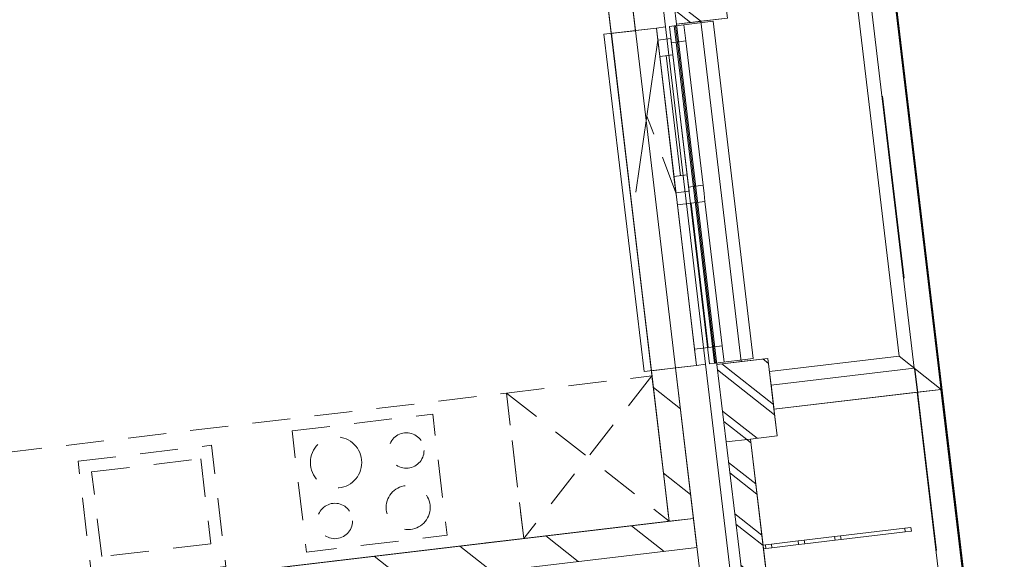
# Model space of a CAD drawing. Header units: metres. Extents: x 136314.7 to 136393.7, y 453293.7 to 453383.2.
# Tile 53 of 95: x 136336.7 to 136340.7, y 453349.8 to 453352. Entities that reach past the tile are written whole.
import ezdxf

# ---------------------------------------------------------------- set-up
doc = ezdxf.new("R2010")
doc.units = ezdxf.units.M
doc.set_wipeout_variables(frame=1)
for name, pattern in [('B0701', [234.1199934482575, 155.9999942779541, -78.11999917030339]), ('HIDDEN__G5', [1.125, 0.75, -0.375]), ('Wipeout_Contour', [1000, 0, -1000])]:
    doc.linetypes.add(name, pattern=pattern)
for name, color, linetype in [('-DR-nw-vh-band 10x20', 2, 'HIDDEN__G5'), ('-DR-nw-vh-kantverharding', 4, 'Continuous'), ('kavelgrens', 211, 'Continuous'), ('SIT_Situatie plgr_1_New_21 Buitenwanden', 7, 'Continuous'), ('SIT_Situatie plgr_1_New_21 Buitenwanden Afdek-arcering', 7, 'Continuous'), ('SIT_Situatie plgr_1_New_21 Buitenwanden Doorsnede-arcering', 7, 'Continuous'), ('SIT_Situatie plgr_1_New_21 Buitenwanden Ramen', 7, 'Continuous'), ('SIT_Situatie plgr_1_New_22 C Binnenwanden', 7, 'Continuous'), ('SIT_Situatie plgr_1_New_22 C Binnenwanden Doorsnede-arcering', 7, 'Continuous'), ('SIT_Situatie plgr_1_New_22 NC Binnenwanden', 7, 'Continuous'), ('SIT_Situatie plgr_1_New_22 NC Binnenwanden Afdek-arcering', 7, 'Continuous'), ('SIT_Situatie plgr_1_New_22 NC Binnenwanden Doorsnede-arcering', 7, 'Continuous'), ('SIT_Situatie plgr_1_New_23 Vloeren', 7, 'Continuous'), ('SIT_Situatie plgr_1_New_31 Buitenwandopeningen', 7, 'Continuous'), ('SIT_Situatie plgr_1_New_31 Vensterbank', 7, 'Continuous'), ('SIT_Situatie plgr_1_New_43 Vloerafwerking', 7, 'Continuous'), ('SIT_Situatie plgr_1_New_73 Keuken', 7, 'Continuous'), ('SIT_Situatie plgr_1_New_90 Terrein perceel', 7, 'Continuous'), ('SIT_Situatie plgr_1_New_90 Terrein perceel Afdek-arcering', 7, 'Continuous')]:
    doc.layers.add(name, color=color, linetype=linetype)
pattern_1 = [(141.7747708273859, (10009.07149272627, -8639.587878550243), (92.81315601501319, 117.8376767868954), []), (141.7747708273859, (9990.508861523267, -8663.155413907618), (92.81315601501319, 117.8376767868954), [])]
pattern_2 = [(141.7747708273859, (10009.07149272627, -8639.587878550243), (154.6885933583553, 196.396127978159), [])]

# ---------------------------------------------------------------- blocks, each defined once
blk = doc.blocks.new('Woonblock 3 Jutfasehof')
at = {"layer": 'SIT_Situatie plgr_1_New_22 C Binnenwanden Doorsnede-arcering', "linetype": 'Continuous', "lineweight": 0}
h = blk.add_hatch(dxfattribs=at)
h.set_pattern_fill('130_KALKZANDSTEEN_0001', color=252, style=0, pattern_type=2)
h.set_pattern_definition(pattern_2)
h.paths.add_polyline_path([(-2948.816918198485, 15752.12645091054), (-13335.78047981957, 14518.19453643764), (-13321.62447315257, 14399.03243056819), (-2934.660911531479, 15632.96434504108)])
at = {"layer": 'SIT_Situatie plgr_1_New_21 Buitenwanden', "color": 252, "linetype": 'Continuous', "lineweight": 0, "flags": 128}
blk.add_lwpolyline([(-2931.121909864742, 15603.17381857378), (-2851.37640564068, 14931.89395550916)], dxfattribs=at)
at = {"layer": 'SIT_Situatie plgr_1_New_22 C Binnenwanden', "color": 252, "linetype": 'Continuous', "lineweight": 0, "flags": 128}
for points in [[(-2948.816918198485, 15752.12645091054), (-13335.78047981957, 14518.19453643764)], [(-2934.660911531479, 15632.96434504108), (-2948.816918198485, 15752.12645091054)], [(-13321.62447315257, 14399.03243056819), (-2934.660911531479, 15632.96434504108)]]:
    blk.add_lwpolyline(points, dxfattribs=at)
at = {"layer": 'SIT_Situatie plgr_1_New_22 NC Binnenwanden', "color": 252, "linetype": 'Continuous', "lineweight": 0, "flags": 128}
blk.add_lwpolyline([(-3048.118673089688, 15740.32977868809), (-2948.816918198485, 15752.12645091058)], dxfattribs=at)
at = {"layer": 'SIT_Situatie plgr_1_New_23 Vloeren', "color": 252, "linetype": 'Continuous', "lineweight": 0, "flags": 128}
blk.add_lwpolyline([(-2934.661472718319, 15632.97305562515), (-3541.027844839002, 20737.07241036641), (-13927.97317656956, 19503.14266153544), (-13321.63405269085, 14399.03129254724)], close=True, dxfattribs=at)
at = {"layer": 'SIT_Situatie plgr_1_New_73 Keuken', "color": 252, "linetype": 'B0701', "lineweight": 0}
for p, q in [((-3118.898763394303, 16336.14019752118), (-3643.929252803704, 15669.54962963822)), ((-3714.709292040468, 16265.36015828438), (-3048.11872415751, 15740.329668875)), ((-5413.508557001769, 15942.70543939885), (-4966.65066051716, 15995.79046882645)), ((-4966.65066051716, 15995.79046882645), (-4925.362304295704, 15648.23432711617)), ((-5372.220200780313, 15595.14929768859), (-5413.508557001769, 15942.70543939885)), ((-4925.362304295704, 15648.23432711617), (-5372.220200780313, 15595.14929768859))]:
    blk.add_line(p, q, dxfattribs=at)
at = {"layer": 'SIT_Situatie plgr_1_New_73 Keuken', "color": 252, "linetype": 'B0701', "lineweight": 0, "flags": 128}
for points in [[(-3714.709292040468, 16265.36015828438), (-3118.898763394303, 16336.14019752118), (-3048.11872415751, 15740.329668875), (-3643.929252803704, 15669.54962963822)], [(-3643.9292557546, 15669.54962928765), (-6027.171370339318, 15386.42947234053), (-6097.951409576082, 15982.24000098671), (-3714.709294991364, 16265.36015793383)], [(-4592.596575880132, 16110.7188890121), (-4016.646398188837, 16179.13959360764), (-3957.663032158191, 15682.63081973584), (-4533.613209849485, 15614.21011514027)], [(-5469.057770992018, 15986.45798018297), (-4922.898119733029, 16051.3396828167), (-4863.914753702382, 15554.83090894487), (-5410.074404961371, 15489.94920631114)]]:
    blk.add_lwpolyline(points, close=True, dxfattribs=at)
at = {"layer": 'SIT_Situatie plgr_1_New_73 Keuken', "color": 252, "linetype": 'B0701', "lineweight": 0}
for centre, radius in [((-4124.550177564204, 16030.37177317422), 72.50000000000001), ((-4412.483615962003, 15981.0608955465), 105), ((-4117.22218521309, 15796.60395988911), 90), ((-4417.295677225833, 15741.31924779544), 72.50000000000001)]:
    blk.add_circle(centre, radius, dxfattribs=at)
at = {"layer": 'SIT_Situatie plgr_1_New_90 Terrein perceel', "color": 252, "linetype": 'Continuous', "lineweight": 0, "flags": 128}
blk.add_lwpolyline([(-1635.110673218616, 12916.29830228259), (-2033.366411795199, 16268.72625740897), (-2619.246525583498, 16199.12591981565), (-2606.270189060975, 16089.89401403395), (-2715.502353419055, 16076.91764679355), (-2343.199380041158, 12942.95427895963), (-2233.967215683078, 12955.93064620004), (-2220.990787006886, 12846.69796468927)], close=True, dxfattribs=at)
for points in [[(-1934.064657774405, 16280.52292952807), (-2033.366404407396, 16268.72625828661), (-1635.110665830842, 12916.29830316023), (-1535.808919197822, 12928.0949744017)], [(-1535.808919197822, 12928.0949744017), (-1934.064657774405, 16280.52292952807)]]:
    blk.add_lwpolyline(points, dxfattribs=at)
at = {"color": 252, "linetype": 'Wipeout_Contour', "lineweight": 0, "ltscale": 717567.4066969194}
blk.add_wipeout([(-3018.17848703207, 17777.083280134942), (-2852.5532071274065, 16382.88662546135), (-2753.2514522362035, 16394.683297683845), (-2918.876732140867, 17788.879952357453)], dxfattribs=at).dxf.layer = 'SIT_Situatie plgr_1_New_21 Buitenwanden Afdek-arcering'
at = {"color": 252, "linetype": 'Wipeout_Contour', "lineweight": 0, "ltscale": 720730.0084761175}
blk.add_wipeout([(-2814.803856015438, 16065.12100980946), (-2762.308663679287, 15623.22819258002), (-2663.0069087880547, 15635.024864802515), (-2715.502101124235, 16076.917682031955)], dxfattribs=at).dxf.layer = 'SIT_Situatie plgr_1_New_21 Buitenwanden Afdek-arcering'
at = {"color": 252, "linetype": 'Wipeout_Contour', "lineweight": 0, "ltscale": 723292.57196455}
blk.add_wipeout([(-2056.38170918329, 15699.536906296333), (-2058.151210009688, 15714.43216953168), (-2082.9766487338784, 15711.483001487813), (-2081.2071479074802, 15696.587738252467)], dxfattribs=at).dxf.layer = 'SIT_Situatie plgr_1_New_90 Terrein perceel Afdek-arcering'
at = {"layer": 'SIT_Situatie plgr_1_New_21 Buitenwanden Doorsnede-arcering', "linetype": 'Continuous', "lineweight": 0}
h = blk.add_hatch(dxfattribs=at)
h.set_pattern_fill('145_BAKSTEEN_0001', color=252, style=0, pattern_type=2)
h.set_pattern_definition(pattern_1)
h.paths.add_polyline_path([(-3055.927838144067, 18094.84889578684), (-3018.17848703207, 17777.08328013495), (-2809.644801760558, 17801.85629180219), (-2847.394152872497, 18119.62190745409)])
at = {"layer": 'SIT_Situatie plgr_1_New_21 Buitenwanden', "color": 252, "linetype": 'Continuous', "lineweight": 0}
blk.add_line((-2898.940077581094, 16383.41823030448), (-2936.674744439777, 16378.93549485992), dxfattribs=at)
at = {"layer": 'SIT_Situatie plgr_1_New_21 Buitenwanden', "color": 252, "linetype": 'Continuous', "lineweight": 0, "flags": 128}
for points in [[(-3055.927838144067, 18094.84889578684), (-3018.17848703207, 17777.08328013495)], [(-2809.644801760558, 17801.85629180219), (-3018.17848703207, 17777.08328013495)], [(-2918.876732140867, 17788.87995235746), (-3018.17848703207, 17777.08328013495)], [(-2753.251452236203, 16394.68329768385), (-2918.876732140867, 17788.87995235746)], [(-3018.17848703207, 17777.08328013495), (-2852.553207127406, 16382.88662546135)], [(-2807.987733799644, 15617.80169212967), (-2898.940079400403, 16383.41824561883)], [(-2753.251452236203, 16394.68329768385), (-2852.553207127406, 16382.88662546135)], [(-2852.553207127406, 16382.88662546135), (-2814.803856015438, 16065.12100980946)], [(-2606.270170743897, 16089.89402147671), (-2715.502101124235, 16076.91768203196)], [(-2715.502101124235, 16076.91768203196), (-2814.803856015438, 16065.12100980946)], [(-2814.803856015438, 16065.12100980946), (-2762.308663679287, 15623.22819258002)], [(-2814.803856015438, 16065.12100980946), (-2762.308663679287, 15623.22819258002)], [(-2663.006908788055, 15635.02486480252), (-2715.502101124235, 16076.91768203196)]]:
    blk.add_lwpolyline(points, dxfattribs=at)
at = {"layer": 'SIT_Situatie plgr_1_New_21 Buitenwanden Ramen', "color": 252, "linetype": 'Continuous', "lineweight": 0}
for p, q in [((-2987.68042310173, 17774.66414528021), (-2979.776652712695, 17708.13196950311)), ((-2979.776652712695, 17708.13196950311), (-2909.52746867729, 17116.79001112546)), ((-2975.006857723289, 17159.36288523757), (-2967.103087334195, 17092.83070946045)), ((-2969.108521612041, 17109.71200779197), (-2909.52746867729, 17116.79001112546)), ((-2967.103087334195, 17092.83070946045), (-2969.108521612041, 17109.71200779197)), ((-2909.52746867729, 17116.79001112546), (-2905.575583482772, 17083.52392323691)), ((-2905.575583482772, 17083.52392323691), (-2901.623698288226, 17050.25783534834)), ((-2887.976514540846, 16452.19177380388), (-2958.225698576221, 17043.53373218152)), ((-2901.623698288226, 17050.25783534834), (-2831.37451425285, 16458.91587697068)), ((-2944.578514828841, 16445.46767063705), (-2831.37451425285, 16458.91587697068)), ((-2831.37451425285, 16458.91587697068), (-2823.470743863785, 16392.38370119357)), ((-2936.674744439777, 16378.93549485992), (-2944.578514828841, 16445.46767063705)), ((-2898.940077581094, 16383.41823030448), (-2936.674744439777, 16378.93549485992)), ((-2898.940077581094, 16383.41823030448), (-2936.674744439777, 16378.93549485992))]:
    blk.add_line(p, q, dxfattribs=at)
at = {"layer": 'SIT_Situatie plgr_1_New_31 Buitenwandopeningen', "color": 252, "linetype": 'Continuous', "lineweight": 0, "flags": 128}
for points in [[(-2868.518054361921, 17788.82018317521), (-2704.308375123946, 16406.53973908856)], [(-2863.1911829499, 16387.66506353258), (-2883.051533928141, 16385.30572908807)], [(-2858.362125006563, 16388.23873731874), (-2863.1911829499, 16387.66506353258)], [(-2704.308375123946, 16406.53973908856), (-2858.362125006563, 16388.23873731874)]]:
    blk.add_lwpolyline(points, dxfattribs=at)
at = {"layer": 'SIT_Situatie plgr_1_New_90 Terrein perceel', "color": 252, "linetype": 'Continuous', "lineweight": 0, "flags": 128}
blk.add_lwpolyline([(-2644.019538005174, 16407.65965245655), (-2631.043197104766, 16298.42770982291), (-2045.163088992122, 16368.02804674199), (-2236.741047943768, 17980.68856350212), (-2822.621156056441, 17911.08822658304), (-2809.644790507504, 17801.85628687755), (-2918.877645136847, 17788.87983763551), (-2753.252392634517, 16394.68320321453)], close=True, dxfattribs=at)
blk.add_lwpolyline([(-2056.381709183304, 15699.53690629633), (-2058.151210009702, 15714.43216953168)], dxfattribs=at)
at = {"color": 252, "linetype": 'Wipeout_Contour', "lineweight": 0, "ltscale": 722845.6138011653}
blk.add_wipeout([(-2081.2071479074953, 15696.587738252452), (-2082.9766487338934, 15711.483001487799), (-2346.126299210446, 15680.221820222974), (-2344.356798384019, 15665.326556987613)], dxfattribs=at).dxf.layer = 'SIT_Situatie plgr_1_New_90 Terrein perceel Afdek-arcering'
at = {"layer": 'SIT_Situatie plgr_1_New_90 Terrein perceel', "color": 252, "linetype": 'Continuous', "lineweight": 0}
blk.add_line((-2081.207147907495, 15696.58773825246), (-2082.976648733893, 15711.48300148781), dxfattribs=at)
at = {"layer": 'SIT_Situatie plgr_1_New_90 Terrein perceel', "color": 252, "linetype": 'Continuous', "lineweight": 0, "flags": 128}
for points in [[(-2058.151210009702, 15714.43216953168), (-2082.976648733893, 15711.48300148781)], [(-2056.381709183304, 15699.53690629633), (-2081.207147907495, 15696.58773825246)]]:
    blk.add_lwpolyline(points, dxfattribs=at)
at = {"color": 252, "linetype": 'Wipeout_Contour', "lineweight": 0, "ltscale": 541662.351366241}
blk.add_wipeout([(-2045.163098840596, 16368.028040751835), (-2033.3664280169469, 16268.726285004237), (-1934.0646724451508, 16280.522957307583)], dxfattribs=at).dxf.layer = 'SIT_Situatie plgr_1_New_21 Buitenwanden Afdek-arcering'
at = {"color": 252, "linetype": 'Wipeout_Contour', "lineweight": 0, "ltscale": 716732.3383713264}
blk.add_wipeout([(-3285.5856877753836, 17739.274128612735), (-3121.3760085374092, 16356.993684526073), (-3022.074253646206, 16368.790356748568), (-3186.2839328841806, 17751.07080083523)], dxfattribs=at).dxf.layer = 'SIT_Situatie plgr_1_New_22 NC Binnenwanden Afdek-arcering'
at = {"color": 252, "linetype": 'Wipeout_Contour', "lineweight": 0, "ltscale": 722398.6879005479}
blk.add_wipeout([(-2344.3567983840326, 15665.326556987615), (-2346.12629921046, 15680.221820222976), (-2370.9517379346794, 15677.272652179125), (-2369.182237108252, 15662.377388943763)], dxfattribs=at).dxf.layer = 'SIT_Situatie plgr_1_New_90 Terrein perceel Afdek-arcering'
at = {"layer": 'SIT_Situatie plgr_1_New_22 NC Binnenwanden Doorsnede-arcering', "linetype": 'Continuous', "lineweight": 0}
h = blk.add_hatch(dxfattribs=at)
h.set_pattern_fill('130_KALKZANDSTEEN_0001', color=252, style=0, pattern_type=2)
h.set_pattern_definition(pattern_2)
h.paths.add_polyline_path([(-3383.144167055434, 18560.49964156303), (-3285.585687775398, 17739.27412861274), (-3186.283932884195, 17751.07080083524), (-3283.842412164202, 18572.29631378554)])
h = blk.add_hatch(dxfattribs=at)
h.set_pattern_fill('130_KALKZANDSTEEN_0001', color=252, style=0, pattern_type=2)
h.set_pattern_definition(pattern_2)
h.paths.add_polyline_path([(-3121.376008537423, 16356.99368452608), (-3048.118673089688, 15740.32977868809), (-2948.816918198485, 15752.12645091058), (-3022.07425364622, 16368.79035674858)])
at = {"layer": 'SIT_Situatie plgr_1_New_21 Buitenwanden', "color": 252, "linetype": 'Continuous', "lineweight": 0}
for p, q in [((-3100.884423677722, 17761.21593894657), (-3186.283932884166, 17751.07080083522)), ((-3063.149756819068, 17765.69867439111), (-3100.884423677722, 17761.21593894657)), ((-2936.674744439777, 16378.93549485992), (-3022.07425364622, 16368.79035674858))]:
    blk.add_line(p, q, dxfattribs=at)
at = {"layer": 'SIT_Situatie plgr_1_New_21 Buitenwanden', "color": 252, "linetype": 'Continuous', "lineweight": 0, "flags": 128}
for points in [[(-3283.842415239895, 18572.29633967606), (-3186.283933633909, 17751.07080714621)], [(-3063.149757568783, 17765.6986807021), (-3160.708239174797, 18586.92421323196)], [(-3022.074255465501, 16368.79037206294), (-2931.121909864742, 15603.17381857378)]]:
    blk.add_lwpolyline(points, dxfattribs=at)
at = {"layer": 'SIT_Situatie plgr_1_New_21 Buitenwanden Ramen', "color": 252, "linetype": 'Continuous', "lineweight": 0}
for p, q in [((-3100.884423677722, 17761.21593894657), (-3186.283932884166, 17751.07080083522)), ((-3022.07425364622, 16368.79035674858), (-3186.283932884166, 17751.07080083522)), ((-3063.149756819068, 17765.69867439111), (-3100.884423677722, 17761.21593894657)), ((-3063.149756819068, 17765.69867439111), (-3100.884423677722, 17761.21593894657)), ((-3094.986087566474, 17711.56506150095), (-3100.884423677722, 17761.21593894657)), ((-2898.940077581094, 16383.41823030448), (-3063.149756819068, 17765.69867439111)), ((-3094.986087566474, 17711.56506150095), (-3185.045348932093, 17088.54051175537)), ((-3041.363139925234, 17717.93526450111), (-3094.986087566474, 17711.56506150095)), ((-3094.986087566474, 17711.56506150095), (-3041.363139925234, 17717.93526450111)), ((-3087.08231717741, 17645.03288572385), (-3094.986087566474, 17711.56506150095)), ((-3039.357705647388, 17701.05396616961), (-3041.363139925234, 17717.93526450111)), ((-3041.363139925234, 17717.93526450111), (-3033.45936953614, 17651.40308872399)), ((-2979.776652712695, 17708.13196950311), (-3039.357705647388, 17701.05396616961)), ((-3033.45936953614, 17651.40308872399), (-3087.08231717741, 17645.03288572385)), ((-3028.62980536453, 17152.99268223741), (-3087.08231717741, 17645.03288572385)), ((-3028.62980536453, 17152.99268223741), (-3087.08231717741, 17645.03288572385)), ((-3001.818331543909, 17156.1777837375), (-3060.27084335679, 17648.21798722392)), ((-3033.45936953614, 17651.40308872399), (-2975.006857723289, 17159.36288523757)), ((-3028.62980536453, 17152.99268223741), (-2975.006857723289, 17159.36288523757)), ((-3020.726034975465, 17086.46050646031), (-3028.62980536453, 17152.99268223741)), ((-3020.726034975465, 17086.46050646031), (-2967.103087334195, 17092.83070946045)), ((-2967.103087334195, 17092.83070946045), (-3020.726034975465, 17086.46050646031)), ((-3018.779584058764, 17070.07571690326), (-3020.726034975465, 17086.46050646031)), ((-3014.827698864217, 17036.80962901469), (-3018.779584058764, 17070.07571690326)), ((-2901.623698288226, 17050.25783534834), (-3014.827698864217, 17036.80962901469)), ((-2944.578514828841, 16445.46767063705), (-3014.827698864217, 17036.80962901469)), ((-2936.674744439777, 16378.93549485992), (-3022.07425364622, 16368.79035674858))]:
    blk.add_line(p, q, dxfattribs=at)
at = {"layer": 'SIT_Situatie plgr_1_New_21 Buitenwanden Ramen', "color": 252, "linetype": 'B0701', "lineweight": 0}
blk.add_line((-3020.726034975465, 17086.46050646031), (-3140.015718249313, 17400.05278662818), dxfattribs=at)
at = {"layer": 'SIT_Situatie plgr_1_New_22 NC Binnenwanden', "color": 252, "linetype": 'Continuous', "lineweight": 0, "flags": 128}
for points in [[(-3383.144167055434, 18560.49964156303), (-3285.585687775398, 17739.27412861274)], [(-3186.283932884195, 17751.07080083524), (-3283.842412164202, 18572.29631378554)], [(-3186.283932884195, 17751.07080083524), (-3285.585687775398, 17739.27412861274)], [(-3285.585687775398, 17739.27412861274), (-3186.283932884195, 17751.07080083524)], [(-3022.07425364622, 16368.79035674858), (-3186.283932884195, 17751.07080083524)], [(-3285.585687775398, 17739.27412861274), (-3121.376008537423, 16356.99368452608)], [(-3022.07425364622, 16368.79035674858), (-3121.376008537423, 16356.99368452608)], [(-3022.07425364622, 16368.79035674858), (-3121.376008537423, 16356.99368452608)], [(-3121.376008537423, 16356.99368452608), (-3048.118673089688, 15740.32977868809)], [(-2948.816918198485, 15752.12645091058), (-3022.07425364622, 16368.79035674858)]]:
    blk.add_lwpolyline(points, dxfattribs=at)
at = {"layer": 'SIT_Situatie plgr_1_New_31 Buitenwandopeningen', "color": 252, "linetype": 'Continuous', "lineweight": 0, "flags": 128}
for points in [[(-2868.518054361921, 17788.82018317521), (-3022.571804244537, 17770.51918140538)], [(-3027.400862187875, 17769.94550761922), (-3047.261213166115, 17767.58617317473)], [(-3047.261213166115, 17767.58617317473), (-2883.051533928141, 16385.30572908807)], [(-3022.571804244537, 17770.51918140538), (-3027.400862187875, 17769.94550761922)], [(-3027.400862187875, 17769.94550761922), (-2863.1911829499, 16387.66506353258)], [(-3022.571804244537, 17770.51918140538), (-2858.362125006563, 16388.23873731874)]]:
    blk.add_lwpolyline(points, dxfattribs=at)
at = {"layer": 'SIT_Situatie plgr_1_New_31 Vensterbank', "color": 252, "linetype": 'Continuous', "lineweight": 0, "flags": 128}
for points in [[(-3100.884423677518, 17761.21593894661), (-3315.376214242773, 17735.73512694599)], [(-3100.884423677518, 17761.21593894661), (-2936.674744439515, 16378.93549485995)], [(-3315.376214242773, 17735.73512694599), (-3151.16653500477, 16353.45468285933)], [(-2936.674744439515, 16378.93549485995), (-3151.16653500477, 16353.45468285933)]]:
    blk.add_lwpolyline(points, dxfattribs=at)
at = {"layer": 'SIT_Situatie plgr_1_New_43 Vloerafwerking', "color": 252, "linetype": 'Continuous', "lineweight": 0, "flags": 128}
blk.add_lwpolyline([(-3048.118552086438, 15740.32979306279), (-3383.144179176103, 18560.49943379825), (-3198.44294200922, 18582.44124093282), (-3379.403906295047, 20105.7302652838), (-3564.105143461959, 20083.78845814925), (-3626.155469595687, 20606.11560265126), (-13814.5156849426, 19395.77701319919), (-13702.09340500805, 18449.43134250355), (-13884.80865472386, 18427.72546315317), (-13531.61629708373, 15454.63099495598), (-13348.90104736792, 15476.33687430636), (-13236.47876743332, 14529.99120361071)], close=True, dxfattribs=at)
at = {"layer": 'SIT_Situatie plgr_1_New_90 Terrein perceel', "color": 252, "linetype": 'Continuous', "lineweight": 0}
blk.add_line((-2344.356798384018, 15665.32655698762), (-2346.126299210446, 15680.22182022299), dxfattribs=at)
at = {"layer": 'SIT_Situatie plgr_1_New_90 Terrein perceel', "color": 252, "linetype": 'Continuous', "lineweight": 0, "flags": 128}
for points in [[(-2082.976648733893, 15711.48300148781), (-2346.126299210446, 15680.22182022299)], [(-2081.207147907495, 15696.58773825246), (-2344.356798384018, 15665.32655698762)]]:
    blk.add_lwpolyline(points, dxfattribs=at)
at = {"color": 252, "linetype": 'Wipeout_Contour', "lineweight": 0, "ltscale": 541675.1141519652}
blk.add_wipeout([(-1945.8613440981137, 16379.824712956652), (-2045.163099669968, 16368.028040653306), (-1934.0646717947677, 16280.522957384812)], dxfattribs=at).dxf.layer = 'SIT_Situatie plgr_1_New_21 Buitenwanden Afdek-arcering'
at = {"color": 252, "linetype": 'Wipeout_Contour', "lineweight": 0, "ltscale": 722167.6511793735}
blk.add_wipeout([(-2369.182237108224, 15662.377388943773), (-2370.951737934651, 15677.272652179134), (-2495.0789315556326, 15662.526811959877), (-2493.3094307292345, 15647.63154872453)], dxfattribs=at).dxf.layer = 'SIT_Situatie plgr_1_New_90 Terrein perceel Afdek-arcering'
at = {"layer": 'SIT_Situatie plgr_1_New_21 Buitenwanden', "color": 252, "linetype": 'Continuous', "lineweight": 0, "flags": 128}
blk.add_lwpolyline([(-1934.064672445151, 16280.52295730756), (-2033.366427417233, 16268.72628576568)], dxfattribs=at)
at = {"layer": 'SIT_Situatie plgr_1_New_90 Terrein perceel', "color": 252, "linetype": 'Continuous', "lineweight": 0}
blk.add_line((-2369.182237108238, 15662.37738894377), (-2370.951737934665, 15677.27265217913), dxfattribs=at)
at = {"layer": 'SIT_Situatie plgr_1_New_90 Terrein perceel', "color": 252, "linetype": 'Continuous', "lineweight": 0, "flags": 128}
for points in [[(-2346.126299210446, 15680.22182022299), (-2370.951737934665, 15677.27265217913)], [(-2344.356798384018, 15665.32655698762), (-2369.182237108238, 15662.37738894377)]]:
    blk.add_lwpolyline(points, dxfattribs=at)
at = {"color": 252, "linetype": 'Wipeout_Contour', "lineweight": 0, "ltscale": 720046.4516872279}
blk.add_wipeout([(-2137.43929241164, 17992.48523033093), (-2236.741047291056, 17980.688558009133), (-2045.1630989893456, 16368.02804073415), (-1945.8613440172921, 16379.824712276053)], dxfattribs=at).dxf.layer = 'SIT_Situatie plgr_1_New_21 Buitenwanden Afdek-arcering'
at = {"color": 252, "linetype": 'Wipeout_Contour', "lineweight": 0, "ltscale": 721936.6311491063}
blk.add_wipeout([(-2493.309430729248, 15647.63154872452), (-2495.0789315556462, 15662.526811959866), (-2519.904370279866, 15659.577643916), (-2518.1348694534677, 15644.682380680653)], dxfattribs=at).dxf.layer = 'SIT_Situatie plgr_1_New_90 Terrein perceel Afdek-arcering'
at = {"layer": 'SIT_Situatie plgr_1_New_21 Buitenwanden', "color": 252, "linetype": 'Continuous', "lineweight": 0, "flags": 128}
for points in [[(-1934.064672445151, 16280.52295730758), (-2137.43929241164, 17992.48523033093)], [(-2236.741047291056, 17980.68855800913), (-2045.163098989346, 16368.02804073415)]]:
    blk.add_lwpolyline(points, dxfattribs=at)
at = {"layer": 'SIT_Situatie plgr_1_New_31 Buitenwandopeningen', "color": 252, "linetype": 'Continuous', "lineweight": 0, "flags": 128}
blk.add_lwpolyline([(-2284.988712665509, 17919.43223288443), (-2106.419413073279, 16416.27570833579)], dxfattribs=at)
at = {"layer": 'SIT_Situatie plgr_1_New_90 Terrein perceel', "color": 252, "linetype": 'Continuous', "lineweight": 0}
blk.add_line((-2493.309430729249, 15647.63154872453), (-2495.078931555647, 15662.52681195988), dxfattribs=at)
at = {"layer": 'SIT_Situatie plgr_1_New_90 Terrein perceel', "color": 252, "linetype": 'Continuous', "lineweight": 0, "flags": 128}
for points in [[(-2370.951737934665, 15677.27265217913), (-2495.078931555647, 15662.52681195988)], [(-2369.182237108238, 15662.37738894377), (-2493.309430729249, 15647.63154872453)]]:
    blk.add_lwpolyline(points, dxfattribs=at)
at = {"color": 252, "linetype": 'Wipeout_Contour', "lineweight": 0, "ltscale": 721728.7848899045}
blk.add_wipeout([(-2518.1348694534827, 15644.682380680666), (-2519.904370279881, 15659.577643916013), (-2629.1363006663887, 15646.601304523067), (-2627.3667998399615, 15631.70604128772)], dxfattribs=at).dxf.layer = 'SIT_Situatie plgr_1_New_90 Terrein perceel Afdek-arcering'
at = {"layer": 'SIT_Situatie plgr_1_New_90 Terrein perceel', "color": 252, "linetype": 'Continuous', "lineweight": 0}
blk.add_line((-2518.134869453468, 15644.68238068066), (-2519.904370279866, 15659.57764391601), dxfattribs=at)
at = {"layer": 'SIT_Situatie plgr_1_New_90 Terrein perceel', "color": 252, "linetype": 'Continuous', "lineweight": 0, "flags": 128}
for points in [[(-2495.078931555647, 15662.52681195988), (-2519.904370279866, 15659.57764391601)], [(-2493.309430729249, 15647.63154872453), (-2518.134869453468, 15644.68238068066)]]:
    blk.add_lwpolyline(points, dxfattribs=at)
at = {"color": 252, "linetype": 'Wipeout_Contour', "lineweight": 0, "ltscale": 721159.2961545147}
blk.add_wipeout([(-2045.163098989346, 16368.02804073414), (-2631.043182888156, 16298.42771076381), (-2619.2465113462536, 16199.125955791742), (-2033.3664274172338, 16268.726285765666)], dxfattribs=at).dxf.layer = 'SIT_Situatie plgr_1_New_21 Buitenwanden Afdek-arcering'
at = {"color": 252, "linetype": 'Wipeout_Contour', "lineweight": 0, "ltscale": 721520.9536790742}
blk.add_wipeout([(-2627.366799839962, 15631.706041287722), (-2629.136300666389, 15646.601304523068), (-2653.9617393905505, 15643.652136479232), (-2652.1922385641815, 15628.75687324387)], dxfattribs=at).dxf.layer = 'SIT_Situatie plgr_1_New_90 Terrein perceel Afdek-arcering'
at = {"layer": 'SIT_Situatie plgr_1_New_21 Buitenwanden Doorsnede-arcering', "linetype": 'Continuous', "lineweight": 0}
h = blk.add_hatch(dxfattribs=at)
h.set_pattern_fill('145_BAKSTEEN_0001', color=252, style=0, pattern_type=2)
h.set_pattern_definition(pattern_1)
h.paths.add_polyline_path([(-2852.553207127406, 16382.88662546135), (-2814.803856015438, 16065.12100980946), (-2606.270170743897, 16089.89402147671), (-2644.019521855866, 16407.65963712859)])
at = {"layer": 'SIT_Situatie plgr_1_New_21 Buitenwanden', "color": 252, "linetype": 'Continuous', "lineweight": 0, "flags": 128}
for points in [[(-2644.019521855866, 16407.65963712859), (-2852.553207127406, 16382.88662546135)], [(-2606.270170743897, 16089.89402147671), (-2644.019521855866, 16407.65963712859)], [(-2045.163098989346, 16368.02804073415), (-2631.043182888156, 16298.42771076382)], [(-2619.246511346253, 16199.12595579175), (-2631.043182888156, 16298.42771076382)], [(-2619.246511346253, 16199.12595579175), (-2033.366427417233, 16268.72628576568)]]:
    blk.add_lwpolyline(points, dxfattribs=at)
at = {"layer": 'SIT_Situatie plgr_1_New_31 Buitenwandopeningen', "color": 252, "linetype": 'Continuous', "lineweight": 0, "flags": 128}
for points in [[(-2149.235964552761, 18091.78698453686), (-1934.064661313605, 16280.52295932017)], [(-2106.419413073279, 16416.27570833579), (-2637.547512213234, 16353.1797057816)], [(-1934.064661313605, 16280.52295932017), (-2106.419413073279, 16416.27570833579)], [(-2619.246511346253, 16199.12595579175), (-2637.547512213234, 16353.1797057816)], [(-1934.064661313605, 16280.52295932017), (-2619.246511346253, 16199.12595579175)]]:
    blk.add_lwpolyline(points, dxfattribs=at)
at = {"layer": 'SIT_Situatie plgr_1_New_90 Terrein perceel', "color": 252, "linetype": 'Continuous', "lineweight": 0}
for p, q in [((-2637.547520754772, 16353.17970161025), (-2106.419421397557, 16416.27570423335)), ((-2627.366799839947, 15631.70604128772), (-2629.136300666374, 15646.60130452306))]:
    blk.add_line(p, q, dxfattribs=at)
at = {"layer": 'SIT_Situatie plgr_1_New_90 Terrein perceel', "color": 252, "linetype": 'Continuous', "lineweight": 0, "flags": 128}
for points in [[(-2519.904370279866, 15659.57764391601), (-2629.136300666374, 15646.60130452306)], [(-2518.134869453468, 15644.68238068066), (-2627.366799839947, 15631.70604128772)]]:
    blk.add_lwpolyline(points, dxfattribs=at)
at = {"color": 252, "linetype": 'Wipeout_Contour', "lineweight": 0, "ltscale": 721467.0809944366}
blk.add_wipeout([(-2652.1922385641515, 15628.756873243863), (-2653.9617393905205, 15643.652136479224), (-2663.8919148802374, 15642.472469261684), (-2662.12241405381, 15627.577206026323)], dxfattribs=at).dxf.layer = 'SIT_Situatie plgr_1_New_90 Terrein perceel Afdek-arcering'
at = {"layer": 'SIT_Situatie plgr_1_New_21 Buitenwanden Doorsnede-arcering', "linetype": 'Continuous', "lineweight": 0}
h = blk.add_hatch(dxfattribs=at)
h.set_pattern_fill('145_BAKSTEEN_0001', color=252, style=0, pattern_type=2)
h.set_pattern_definition(pattern_1)
h.paths.add_polyline_path([(-2814.803856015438, 16065.12100980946), (-2762.308663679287, 15623.22819258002), (-2663.006908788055, 15635.02486480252), (-2715.502101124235, 16076.91768203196)])
at = {"layer": 'SIT_Situatie plgr_1_New_21 Buitenwanden', "color": 252, "linetype": 'Continuous', "lineweight": 0, "flags": 128}
blk.add_lwpolyline([(-2663.006908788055, 15635.02486480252), (-2715.502101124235, 16076.91768203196)], dxfattribs=at)
at = {"layer": 'SIT_Situatie plgr_1_New_90 Terrein perceel', "color": 252, "linetype": 'Continuous', "lineweight": 0}
blk.add_line((-2652.192238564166, 15628.75687324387), (-2653.961739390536, 15643.65213647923), dxfattribs=at)
at = {"layer": 'SIT_Situatie plgr_1_New_90 Terrein perceel', "color": 252, "linetype": 'Continuous', "lineweight": 0, "flags": 128}
for points in [[(-2629.136300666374, 15646.60130452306), (-2653.961739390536, 15643.65213647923)], [(-2653.961739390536, 15643.65213647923), (-2663.891914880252, 15642.47246926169)], [(-2663.891914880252, 15642.47246926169), (-2662.122414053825, 15627.57720602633)], [(-2652.192238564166, 15628.75687324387), (-2662.122414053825, 15627.57720602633)], [(-2627.366799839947, 15631.70604128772), (-2652.192238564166, 15628.75687324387)]]:
    blk.add_lwpolyline(points, dxfattribs=at)
at = {"color": 252, "linetype": 'Wipeout_Contour', "lineweight": 0, "ltscale": 722155.1266528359}
blk.add_wipeout([(-2762.3086636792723, 15623.228192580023), (-2683.270962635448, 14957.90645877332), (-2583.969207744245, 14969.703130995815), (-2663.0069087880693, 15635.024864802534)], dxfattribs=at).dxf.layer = 'SIT_Situatie plgr_1_New_21 Buitenwanden Afdek-arcering'
at = {"layer": 'SIT_Situatie plgr_1_New_21 Buitenwanden Doorsnede-arcering', "linetype": 'Continuous', "lineweight": 0}
h = blk.add_hatch(dxfattribs=at)
h.set_pattern_fill('145_BAKSTEEN_0001', color=252, style=0, pattern_type=2)
h.set_pattern_definition(pattern_1)
h.paths.add_polyline_path([(-2762.308663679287, 15623.22819258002), (-2683.270962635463, 14957.90645877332), (-2583.96920774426, 14969.70313099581), (-2663.006908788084, 15635.02486480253)])
at = {"layer": 'kavelgrens'}
blk.add_lwpolyline([(0, 0), (-3737.185839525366, 31458.79697313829), (-4829.505151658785, 31329.0337089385), (-5409.901857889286, 36214.68009386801), (-6095.083552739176, 36133.28311126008), (-6108.060013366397, 36242.51479374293), (-6217.291795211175, 36229.53847194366), (-6367.10948507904, 37490.67047169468), (-6715.338494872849, 37650.70848082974), (-11752.99764239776, 37052.25387498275), (-11836.74895162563, 37757.25396175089), (-12688.97177803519, 38149.50191261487), (-24849.46451031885, 36704.87865414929), (-24608.11597609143, 34673.24682693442), (-25674.61529621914, 34546.55074871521), (-21070.41599351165, -4210.571768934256), (-15302.41196730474, -6727.506506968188), (-13042.90844311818, -1549.448102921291), (-9915.280163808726, -1177.897713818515), (-9902.303824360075, -1287.129644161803), (-6580.660142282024, -892.5309608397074), (-6593.636481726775, -783.2990304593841), (1.035165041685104e-06, -8.713686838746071e-06)], close=True, dxfattribs=at)
at = {"layer": 'SIT_Situatie plgr_1_New_21 Buitenwanden', "color": 252, "linetype": 'Continuous', "lineweight": 0, "flags": 128}
for points in [[(-2728.242229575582, 14946.52182906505), (-2807.987733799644, 15617.80169212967)], [(-2762.308663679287, 15623.22819258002), (-2683.270962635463, 14957.90645877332)], [(-2762.308663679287, 15623.22819258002), (-2683.270962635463, 14957.90645877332)], [(-2583.96920774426, 14969.70313099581), (-2663.006908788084, 15635.02486480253)], [(-2583.96920774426, 14969.70313099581), (-2663.006908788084, 15635.02486480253)]]:
    blk.add_lwpolyline(points, dxfattribs=at)

msp = doc.modelspace()

# ---------------------------------------------------------------- linework, layer by layer
at = {"layer": '-DR-nw-vh-kantverharding', "flags": 128}
msp.add_lwpolyline([(136342.3836039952, 453334.2135416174), (136338.6455921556, 453365.681216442), (136337.8507452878, 453365.5867916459), (136337.8507425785, 453365.5867914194)], dxfattribs=at)

# ---------------------------------------------------------------- next in the draw order: block references
at = {"layer": 'kavelgrens', "xscale": 0.001, "yscale": 0.001}
msp.add_blockref('Woonblock 3 Jutfasehof', (136342.3795627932, 453334.2220373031), dxfattribs=at)

# ---------------------------------------------------------------- next in the draw order: linework, layer by layer
at = {"layer": '-DR-nw-vh-band 10x20', "flags": 128}
msp.add_lwpolyline([(136342.2843021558, 453334.2017456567), (136338.5569313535, 453365.5798405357), (136337.861681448, 453365.4979131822), (136337.8613089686, 453365.4978689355)], dxfattribs=at)

doc.saveas('drawing.dxf')
